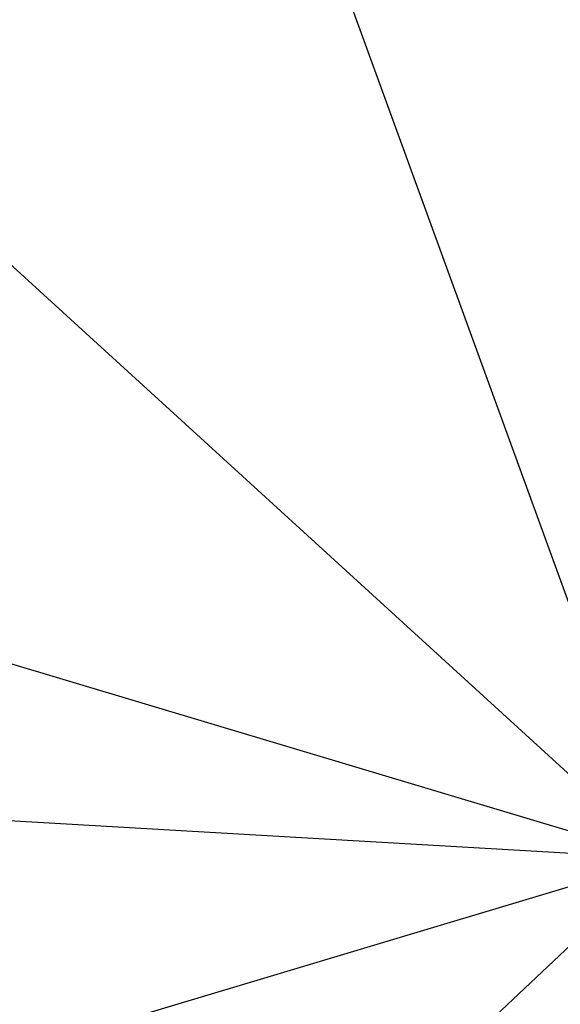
# Model space of a CAD drawing. Extents: x -29 to 29, y -26.9 to 31.
# Tile 19 of 43: x -10 to -1.6, y -0.2 to 15.1. Entities that reach past the tile are written whole.
import ezdxf

# ---------------------------------------------------------------- set-up
doc = ezdxf.new("R2010")
doc.units = 0
doc.header["$LTSCALE"] = 2.54
doc.layers.get('0').update_dxf_attribs({"color": 13, "linetype": 'CONTINUOUS'})

# ---------------------------------------------------------------- blocks, each defined once
blk = doc.blocks.new('GRUPUJ_2')
at = {"color": 0}
for p, q in [((21.357, 49.907, 15.98), (28.976, 28.976, 15.88)), ((21.357, 49.907, 15.98), (28.976, 28.976, 15.88)), ((28.976, 28.976, 15.88), (12.515, 43.982, 15.98)), ((28.976, 28.976, 15.88), (12.515, 43.982, 15.98)), ((28.976, 28.976, 15.88), (7.637, 35.364, 15.98)), ((28.976, 28.976, 15.88), (7.637, 35.364, 15.98)), ((28.976, 28.976, 15.88), (6.739, 30.271, 15.98)), ((28.976, 28.976, 15.88), (6.739, 30.271, 15.98)), ((7.637, 22.587, 15.98), (28.976, 28.976, 15.88)), ((7.637, 22.587, 15.98), (28.976, 28.976, 15.88)), ((28.976, 28.976, 15.88), (12.774, 13.69, 15.98)), ((28.976, 28.976, 15.88), (12.774, 13.69, 15.98))]:
    blk.add_line(p, q, dxfattribs=at)

msp = doc.modelspace()

# ---------------------------------------------------------------- block references
at = {"color": 0}
msp.add_blockref('GRUPUJ_2', (-28.976, -26.91, 0.16), dxfattribs=at)

doc.saveas('drawing.dxf')
